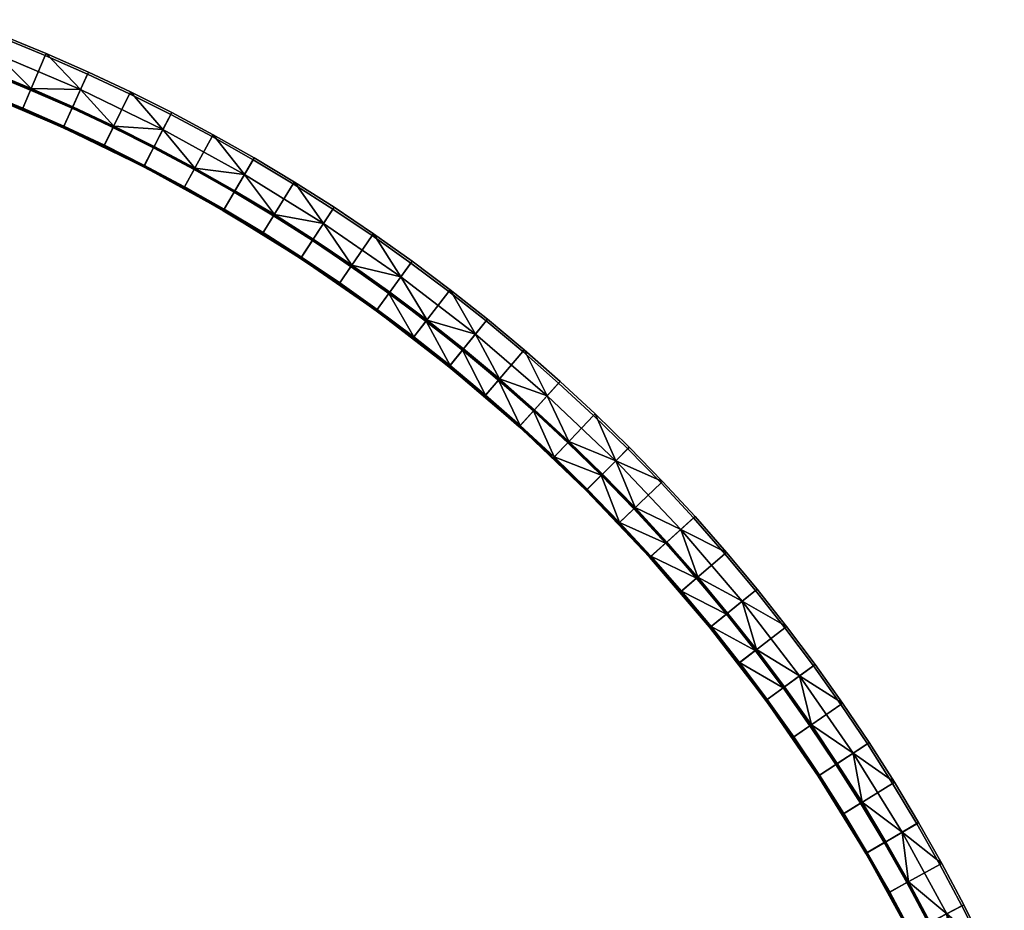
# Model space of a CAD drawing. Header units: millimetres. Extents: x -5762 to -1358, y 814 to 2464.
# Tile 12 of 27: x -4517 to -4171, y 2111 to 2424. Entities that reach past the tile are written whole.
import ezdxf

# ---------------------------------------------------------------- set-up
doc = ezdxf.new("R2010")
doc.units = ezdxf.units.MM
doc.header["$MEASUREMENT"] = 0
doc.layers.add('Predefinito', color=7, linetype='Continuous', true_color=0x000000)

msp = doc.modelspace()

# ---------------------------------------------------------------- meshes
at = {"layer": 'Predefinito'}
mesh = msp.add_polyface(dxfattribs=at)
corners = [(-4507.87, 2411.5), (-4522.91, 2417.68), (-4530.55, 2398.39), (-4515.99, 2392.41), (-4537.79, 2423.36), (-4544.95, 2403.89), (-4492.99, 2404.95), (-4501.59, 2386.07), (-4530.55, 2398.39), (-4515.99, 2392.41, -55.4), (-4515.99, 2392.41), (-4501.59, 2386.07, -55.4), (-4501.59, 2386.07), (-4487.34, 2379.38, -55.4), (-4530.55, 2398.39, -55.4), (-4492.68, 2405.64, -0.97), (-4507.58, 2412.2, -0.97), (-4507.87, 2411.5), (-4492.99, 2404.95), (-4522.63, 2418.38, -0.97), (-4537.53, 2424.07, -0.97), (-4537.79, 2423.36), (-4522.91, 2417.68), (-4515.75, 2392.97, -56), (-4530.33, 2398.95, -56), (-4527.78, 2405.39, -56), (-4513.04, 2399.34, -56), (-4501.34, 2386.62, -56), (-4498.47, 2392.93, -56), (-4527.56, 2405.93, -55.54), (-4525.12, 2412.1, -28.49), (-4512.82, 2399.88, -55.54), (-4495.48, 2399.5, -28.49), (-4498.23, 2393.46, -55.54), (-4542.15, 2411.5, -55.54), (-4522.63, 2418.38, -0.97), (-4507.58, 2412.2, -0.97), (-4492.68, 2405.64, -0.97), (-4537.53, 2424.07, -0.97), (-4501.62, 2386.28, -55.82), (-4530.93, 2398.73, -55.82), (-4530.86, 2398.92, -55.96), (-4501.53, 2386.47, -55.96), (-4501.67, 2386.16, -55.62), (-4530.98, 2398.61, -55.62), (-4530.93, 2398.73, -55.82), (-4501.62, 2386.28, -55.82), (-4530.86, 2398.92, -55.96), (-4530.33, 2398.95, -56), (-4515.75, 2392.97, -56), (-4501.53, 2386.47, -55.96), (-4501.34, 2386.62, -56), (-4487.08, 2379.92, -56), (-4515.75, 2392.97, -56), (-4501.34, 2386.62, -56), (-4530.98, 2398.61, -55.62), (-4501.67, 2386.16, -55.62), (-4515.99, 2392.41, -55.4), (-4530.55, 2398.39, -55.4), (-4501.67, 2386.16, -55.62), (-4501.59, 2386.07, -55.4), (-4515.99, 2392.41, -55.4), (-4487.34, 2379.38, -55.4), (-4498.42, 2393.31, -55.87), (-4528.09, 2405.92, -55.87), (-4528.04, 2406.04, -55.72), (-4498.36, 2393.44, -55.72), (-4498.49, 2393.15, -55.97), (-4528.16, 2405.75, -55.97), (-4528.04, 2406.04, -55.72), (-4542.15, 2411.5, -55.54), (-4527.56, 2405.93, -55.54), (-4527.56, 2405.93, -55.54), (-4512.82, 2399.88, -55.54), (-4498.36, 2393.44, -55.72), (-4512.82, 2399.88, -55.54), (-4498.23, 2393.46, -55.54), (-4512.82, 2399.88, -55.54), (-4513.04, 2399.34, -56), (-4527.78, 2405.39, -56), (-4498.47, 2392.93, -56), (-4484.05, 2386.15, -56)]
mesh.append_faces([[corners[k] for k in face] for face in [(0, 1, 2, 3), (1, 4, 5, 2), (6, 0, 3, 7), (8, 9, 10, 10), (10, 11, 12, 12), (11, 10, 9, 9), (12, 11, 13, 13), (8, 14, 9, 9), (15, 16, 17, 18), (19, 20, 21, 22), (16, 19, 22, 17), (23, 24, 25, 26), (27, 23, 26, 28), (29, 30, 31, 31), (31, 32, 33, 33), (31, 30, 32, 32), (34, 30, 29, 29), (32, 30, 35, 36), (36, 37, 32, 32), (38, 35, 30, 30), (39, 40, 41, 42), (43, 44, 45, 46), (47, 48, 49, 49), (50, 51, 52, 52), (50, 53, 54, 54), (50, 47, 49, 49), (55, 56, 57, 58), (59, 60, 61, 61), (62, 60, 59, 59), (63, 64, 65, 66), (67, 68, 64, 63), (69, 70, 71, 71), (69, 72, 73, 73), (74, 75, 76, 76), (66, 65, 77, 77), (68, 67, 78, 79), (67, 80, 78, 78), (81, 80, 67, 67)]])
mesh = msp.add_polyface(dxfattribs=at)
corners = [(-4449.18, 2382.98), (-4463.75, 2390.75), (-4473.27, 2372.32), (-4459.17, 2364.8), (-4478.28, 2398.04), (-4492.99, 2404.95), (-4501.59, 2386.07), (-4487.34, 2379.38), (-4459.17, 2364.8), (-4473.27, 2372.32), (-4473.27, 2372.32, -55.4), (-4459.17, 2364.8, -55.4), (-4501.59, 2386.07), (-4487.34, 2379.38, -55.4), (-4487.34, 2379.38), (-4448.81, 2383.64, -0.97), (-4463.4, 2391.42, -0.97), (-4463.75, 2390.75), (-4449.18, 2382.98), (-4477.95, 2398.72, -0.97), (-4492.68, 2405.64, -0.97), (-4492.99, 2404.95), (-4478.28, 2398.04), (-4458.88, 2365.33, -56), (-4473, 2372.86, -56), (-4469.82, 2379.01, -56), (-4455.54, 2371.4, -56), (-4487.08, 2379.92, -56), (-4501.34, 2386.62, -56), (-4498.47, 2392.93, -56), (-4484.05, 2386.15, -56), (-4466.5, 2385.43, -28.49), (-4469.55, 2379.53, -55.54), (-4483.8, 2386.67, -55.54), (-4455.26, 2371.91, -55.54), (-4437.83, 2369.66, -28.49), (-4495.48, 2399.5, -28.49), (-4498.23, 2393.46, -55.54), (-4492.68, 2405.64, -0.97), (-4477.95, 2398.72, -0.97), (-4463.4, 2391.42, -0.97), (-4472.97, 2372.36, -55.82), (-4501.62, 2386.28, -55.82), (-4501.53, 2386.47, -55.96), (-4472.87, 2372.54, -55.96), (-4473.03, 2372.24, -55.62), (-4501.67, 2386.16, -55.62), (-4501.62, 2386.28, -55.82), (-4472.97, 2372.36, -55.82), (-4445.06, 2357.01, -55.82), (-4444.96, 2357.19, -55.96), (-4445.13, 2356.89, -55.62), (-4445.06, 2357.01, -55.82), (-4472.87, 2372.54, -55.96), (-4487.08, 2379.92, -56), (-4473, 2372.86, -56), (-4473, 2372.86, -56), (-4458.88, 2365.33, -56), (-4501.53, 2386.47, -55.96), (-4444.96, 2357.19, -55.96), (-4501.67, 2386.16, -55.62), (-4473.03, 2372.24, -55.62), (-4473.27, 2372.32, -55.4), (-4487.34, 2379.38, -55.4), (-4473.03, 2372.24, -55.62), (-4445.13, 2356.89, -55.62), (-4445.26, 2356.92, -55.4), (-4459.17, 2364.8, -55.4), (-4473.03, 2372.24, -55.62), (-4459.17, 2364.8, -55.4), (-4473.27, 2372.32, -55.4), (-4469.42, 2379.22, -55.87), (-4498.42, 2393.31, -55.87), (-4498.36, 2393.44, -55.72), (-4469.35, 2379.34, -55.72), (-4469.5, 2379.06, -55.97), (-4498.49, 2393.15, -55.97), (-4498.36, 2393.44, -55.72), (-4498.23, 2393.46, -55.54), (-4483.8, 2386.67, -55.54), (-4469.35, 2379.34, -55.72), (-4483.8, 2386.67, -55.54), (-4469.55, 2379.53, -55.54), (-4469.55, 2379.53, -55.54), (-4455.26, 2371.91, -55.54), (-4483.8, 2386.67, -55.54), (-4469.82, 2379.01, -56), (-4484.05, 2386.15, -56), (-4455.54, 2371.4, -56)]
mesh.append_faces([[corners[k] for k in face] for face in [(0, 1, 2, 3), (4, 5, 6, 7), (1, 4, 7, 2), (8, 9, 10, 11), (12, 13, 14, 14), (14, 10, 9, 9), (14, 13, 10, 10), (15, 16, 17, 18), (19, 20, 21, 22), (16, 19, 22, 17), (23, 24, 25, 26), (27, 28, 29, 30), (24, 27, 30, 25), (31, 32, 33, 33), (34, 32, 31, 31), (35, 34, 31, 31), (31, 33, 36, 36), (33, 37, 36, 36), (31, 36, 38, 39), (39, 40, 31, 31), (41, 42, 43, 44), (45, 46, 47, 48), (49, 41, 44, 50), (51, 45, 48, 52), (53, 54, 55, 55), (53, 56, 57, 57), (53, 58, 54, 54), (53, 57, 59, 59), (60, 61, 62, 63), (64, 65, 66, 67), (68, 69, 70, 70), (71, 72, 73, 74), (75, 76, 72, 71), (77, 78, 79, 79), (80, 81, 82, 82), (80, 83, 84, 84), (74, 73, 85, 85), (76, 75, 86, 87), (75, 88, 86, 86)]])
mesh = msp.add_polyface(dxfattribs=at)
corners = [(-4420.65, 2366.34), (-4434.81, 2374.84), (-4445.26, 2356.92), (-4431.55, 2348.69), (-4449.18, 2382.98), (-4459.17, 2364.8), (-4445.26, 2356.92), (-4431.55, 2348.69, -55.4), (-4431.55, 2348.69), (-4459.17, 2364.8), (-4445.26, 2356.92, -55.4), (-4418.06, 2340.12, -55.4), (-4418.06, 2340.12), (-4459.17, 2364.8, -55.4), (-4420.25, 2366.98, -0.97), (-4434.43, 2375.49, -0.97), (-4434.81, 2374.84), (-4420.65, 2366.34), (-4448.81, 2383.64, -0.97), (-4449.18, 2382.98), (-4431.24, 2349.2, -56), (-4444.96, 2357.44, -56), (-4441.47, 2363.43, -56), (-4427.6, 2355.1, -56), (-4458.88, 2365.33, -56), (-4455.54, 2371.4, -56), (-4417.74, 2340.62, -56), (-4413.94, 2346.42, -56), (-4437.83, 2369.66, -28.49), (-4441.17, 2363.93, -55.54), (-4455.26, 2371.91, -55.54), (-4427.29, 2355.59, -55.54), (-4409.99, 2352.46, -28.49), (-4434.43, 2375.49, -0.97), (-4420.25, 2366.98, -0.97), (-4466.5, 2385.43, -28.49), (-4463.4, 2391.42, -0.97), (-4448.81, 2383.64, -0.97), (-4417.97, 2340.26, -55.82), (-4445.06, 2357.01, -55.82), (-4444.96, 2357.19, -55.96), (-4417.86, 2340.43, -55.96), (-4418.04, 2340.15, -55.62), (-4445.13, 2356.89, -55.62), (-4445.06, 2357.01, -55.82), (-4417.97, 2340.26, -55.82), (-4444.96, 2357.19, -55.96), (-4458.88, 2365.33, -56), (-4444.96, 2357.44, -56), (-4444.96, 2357.44, -56), (-4431.24, 2349.2, -56), (-4417.86, 2340.43, -55.96), (-4431.24, 2349.2, -56), (-4417.74, 2340.62, -56), (-4445.13, 2356.89, -55.62), (-4418.04, 2340.15, -55.62), (-4418.06, 2340.12, -55.4), (-4431.55, 2348.69, -55.4), (-4445.13, 2356.89, -55.62), (-4431.55, 2348.69, -55.4), (-4445.26, 2356.92, -55.4), (-4441.17, 2363.68, -55.87), (-4469.42, 2379.22, -55.87), (-4469.35, 2379.34, -55.72), (-4441.1, 2363.8, -55.72), (-4441.26, 2363.53, -55.97), (-4469.5, 2379.06, -55.97), (-4413.74, 2346.73, -55.87), (-4413.67, 2346.84, -55.72), (-4413.84, 2346.58, -55.97), (-4441.1, 2363.8, -55.72), (-4455.26, 2371.91, -55.54), (-4441.17, 2363.93, -55.54), (-4441.17, 2363.93, -55.54), (-4427.29, 2355.59, -55.54), (-4427.29, 2355.59, -55.54), (-4455.26, 2371.91, -55.54), (-4441.47, 2363.43, -56), (-4455.54, 2371.4, -56), (-4413.94, 2346.42, -56), (-4427.6, 2355.1, -56)]
mesh.append_faces([[corners[k] for k in face] for face in [(0, 1, 2, 3), (1, 4, 5, 2), (6, 7, 8, 8), (9, 10, 6, 6), (8, 11, 12, 12), (8, 7, 11, 11), (9, 13, 10, 10), (7, 6, 10, 10), (14, 15, 16, 17), (15, 18, 19, 16), (20, 21, 22, 23), (21, 24, 25, 22), (26, 20, 23, 27), (28, 29, 30, 30), (28, 31, 29, 29), (32, 28, 33, 34), (28, 32, 31, 31), (28, 35, 36, 37), (33, 28, 37, 37), (38, 39, 40, 41), (42, 43, 44, 45), (46, 47, 48, 48), (46, 49, 50, 50), (51, 52, 53, 53), (51, 46, 50, 50), (54, 55, 56, 57), (58, 59, 60, 60), (61, 62, 63, 64), (65, 66, 62, 61), (67, 61, 64, 68), (69, 65, 61, 67), (70, 71, 72, 72), (70, 73, 74, 74), (68, 64, 75, 75), (63, 76, 64, 64), (66, 65, 77, 78), (65, 69, 79, 80), (65, 80, 77, 77)]])
mesh = msp.add_polyface(dxfattribs=at)
corners = [(-4392.86, 2348.17), (-4406.71, 2357.48), (-4418.06, 2340.12), (-4404.66, 2331.1), (-4379.26, 2338.5), (-4391.48, 2321.75), (-4420.65, 2366.34), (-4431.55, 2348.69), (-4418.06, 2340.12), (-4404.66, 2331.1, -55.4), (-4404.66, 2331.1), (-4391.48, 2321.75, -55.4), (-4391.48, 2321.75), (-4418.06, 2340.12, -55.4), (-4378.56, 2312.05, -55.4), (-4378.81, 2339.11, -0.97), (-4392.43, 2348.79, -0.97), (-4392.86, 2348.17), (-4379.26, 2338.5), (-4406.3, 2358.11, -0.97), (-4420.25, 2366.98, -0.97), (-4420.65, 2366.34), (-4406.71, 2357.48), (-4391.13, 2322.23, -56), (-4387.05, 2327.83, -56), (-4378.19, 2312.53, -56), (-4404.32, 2331.59, -56), (-4417.74, 2340.62, -56), (-4413.94, 2346.42, -56), (-4400.38, 2337.3, -56), (-4409.99, 2352.46, -28.49), (-4400.04, 2337.77, -55.54), (-4413.63, 2346.91, -55.54), (-4386.7, 2328.3, -55.54), (-4382.79, 2333.66, -28.49), (-4427.29, 2355.59, -55.54), (-4406.3, 2358.11, -0.97), (-4392.43, 2348.79, -0.97), (-4420.25, 2366.98, -0.97), (-4378.81, 2339.11, -0.97), (-4391.31, 2321.84, -55.82), (-4417.97, 2340.26, -55.82), (-4417.86, 2340.43, -55.96), (-4391.19, 2322, -55.96), (-4391.39, 2321.73, -55.62), (-4418.04, 2340.15, -55.62), (-4417.97, 2340.26, -55.82), (-4391.31, 2321.84, -55.82), (-4417.86, 2340.43, -55.96), (-4417.74, 2340.62, -56), (-4404.32, 2331.59, -56), (-4391.19, 2322, -55.96), (-4391.13, 2322.23, -56), (-4378.19, 2312.53, -56), (-4404.32, 2331.59, -56), (-4391.13, 2322.23, -56), (-4418.04, 2340.15, -55.62), (-4391.39, 2321.73, -55.62), (-4391.48, 2321.75, -55.4), (-4404.66, 2331.1, -55.4), (-4391.39, 2321.73, -55.62), (-4378.56, 2312.05, -55.4), (-4391.48, 2321.75, -55.4), (-4404.66, 2331.1, -55.4), (-4418.06, 2340.12, -55.4), (-4418.04, 2340.15, -55.62), (-4386.76, 2328.07, -55.87), (-4413.74, 2346.73, -55.87), (-4413.67, 2346.84, -55.72), (-4386.68, 2328.18, -55.72), (-4386.86, 2327.93, -55.97), (-4413.84, 2346.58, -55.97), (-4413.67, 2346.84, -55.72), (-4413.63, 2346.91, -55.54), (-4400.04, 2337.77, -55.54), (-4386.68, 2328.18, -55.72), (-4400.04, 2337.77, -55.54), (-4386.7, 2328.3, -55.54), (-4427.29, 2355.59, -55.54), (-4413.63, 2346.91, -55.54), (-4400.04, 2337.77, -55.54), (-4387.05, 2327.83, -56), (-4400.38, 2337.3, -56), (-4386.86, 2327.93, -55.97), (-4373.96, 2318.02, -56), (-4387.05, 2327.83, -56), (-4400.38, 2337.3, -56), (-4413.94, 2346.42, -56)]
mesh.append_faces([[corners[k] for k in face] for face in [(0, 1, 2, 3), (4, 0, 3, 5), (1, 6, 7, 2), (8, 9, 10, 10), (10, 11, 12, 12), (9, 11, 10, 10), (8, 13, 9, 9), (12, 11, 14, 14), (15, 16, 17, 18), (19, 20, 21, 22), (16, 19, 22, 17), (23, 24, 25, 25), (26, 27, 28, 29), (23, 26, 29, 24), (30, 31, 32, 32), (33, 31, 34, 34), (30, 32, 35, 35), (30, 34, 31, 31), (34, 30, 36, 37), (36, 30, 38, 38), (37, 39, 34, 34), (40, 41, 42, 43), (44, 45, 46, 47), (48, 49, 50, 50), (51, 52, 53, 53), (51, 54, 55, 55), (51, 48, 50, 50), (56, 57, 58, 59), (60, 61, 62, 62), (63, 64, 65, 65), (66, 67, 68, 69), (70, 71, 67, 66), (72, 73, 74, 74), (75, 76, 77, 77), (72, 78, 79, 79), (69, 68, 80, 80), (71, 70, 81, 82), (83, 84, 85, 85), (86, 87, 71, 71)]])
mesh = msp.add_polyface(dxfattribs=at)
corners = [(-4339.92, 2307.39), (-4352.81, 2318.14), (-4365.89, 2302.03), (-4353.41, 2291.63), (-4365.9, 2328.49), (-4379.26, 2338.5), (-4391.48, 2321.75), (-4378.56, 2312.05), (-4365.89, 2302.03), (-4353.41, 2291.63, -55.4), (-4353.41, 2291.63), (-4391.48, 2321.75), (-4378.56, 2312.05, -55.4), (-4378.56, 2312.05), (-4365.89, 2302.03, -55.4), (-4352.33, 2318.72, -0.97), (-4365.44, 2329.09, -0.97), (-4365.9, 2328.49), (-4352.81, 2318.14), (-4378.81, 2339.11, -0.97), (-4379.26, 2338.5), (-4365.51, 2302.5, -56), (-4361.14, 2307.88, -56), (-4353.02, 2292.09, -56), (-4378.19, 2312.53, -56), (-4373.96, 2318.02, -56), (-4348.51, 2297.35, -56), (-4387.05, 2327.83, -56), (-4382.79, 2333.66, -28.49), (-4373.61, 2318.48, -55.54), (-4386.7, 2328.3, -55.54), (-4356.59, 2313.48, -28.49), (-4360.77, 2308.33, -55.54), (-4378.81, 2339.11, -0.97), (-4365.44, 2329.09, -0.97), (-4348.13, 2297.8, -55.54), (-4352.33, 2318.72, -0.97), (-4365.64, 2302.06, -55.82), (-4391.31, 2321.84, -55.82), (-4391.19, 2322, -55.96), (-4365.51, 2302.22, -55.96), (-4365.72, 2301.95, -55.62), (-4391.39, 2321.73, -55.62), (-4391.31, 2321.84, -55.82), (-4365.64, 2302.06, -55.82), (-4341.02, 2280.98, -55.82), (-4340.89, 2281.14, -55.96), (-4341.11, 2280.89, -55.62), (-4341.02, 2280.98, -55.82), (-4365.51, 2302.22, -55.96), (-4365.51, 2302.5, -56), (-4353.02, 2292.09, -56), (-4340.89, 2281.14, -55.96), (-4391.19, 2322, -55.96), (-4378.19, 2312.53, -56), (-4365.51, 2302.5, -56), (-4365.72, 2301.95, -55.62), (-4341.11, 2280.89, -55.62), (-4341.2, 2280.91, -55.4), (-4353.41, 2291.63, -55.4), (-4391.39, 2321.73, -55.62), (-4365.72, 2301.95, -55.62), (-4365.89, 2302.03, -55.4), (-4378.56, 2312.05, -55.4), (-4365.72, 2301.95, -55.62), (-4353.41, 2291.63, -55.4), (-4365.89, 2302.03, -55.4), (-4360.77, 2308.05, -55.87), (-4386.76, 2328.07, -55.87), (-4386.68, 2328.18, -55.72), (-4360.68, 2308.16, -55.72), (-4360.88, 2307.91, -55.97), (-4386.86, 2327.93, -55.97), (-4386.68, 2328.18, -55.72), (-4386.7, 2328.3, -55.54), (-4373.61, 2318.48, -55.54), (-4360.68, 2308.16, -55.72), (-4360.77, 2308.33, -55.54), (-4348.13, 2297.8, -55.54), (-4373.61, 2318.48, -55.54), (-4360.77, 2308.33, -55.54), (-4361.14, 2307.88, -56), (-4373.96, 2318.02, -56), (-4360.88, 2307.91, -55.97), (-4348.51, 2297.35, -56), (-4361.14, 2307.88, -56)]
mesh.append_faces([[corners[k] for k in face] for face in [(0, 1, 2, 3), (4, 5, 6, 7), (1, 4, 7, 2), (8, 9, 10, 10), (11, 12, 13, 13), (13, 14, 8, 8), (8, 14, 9, 9), (13, 12, 14, 14), (15, 16, 17, 18), (16, 19, 20, 17), (21, 22, 23, 23), (24, 25, 21, 21), (22, 26, 23, 23), (27, 25, 24, 24), (22, 21, 25, 25), (28, 29, 30, 30), (31, 32, 29, 29), (31, 28, 33, 34), (32, 31, 35, 35), (31, 29, 28, 28), (34, 36, 31, 31), (37, 38, 39, 40), (41, 42, 43, 44), (45, 37, 40, 46), (47, 41, 44, 48), (49, 50, 51, 51), (52, 49, 51, 51), (49, 53, 54, 55), (56, 57, 58, 59), (60, 61, 62, 63), (64, 65, 66, 66), (67, 68, 69, 70), (71, 72, 68, 67), (73, 74, 75, 75), (76, 77, 78, 78), (70, 69, 79, 80), (72, 71, 81, 82), (83, 84, 85, 85)]])
mesh = msp.add_polyface(dxfattribs=at)
corners = [(-4315, 2284.92), (-4327.32, 2296.32), (-4341.2, 2280.91), (-4329.28, 2269.88), (-4339.92, 2307.39), (-4353.41, 2291.63), (-4317.65, 2258.55), (-4302.98, 2273.21), (-4329.28, 2269.88), (-4341.2, 2280.91), (-4341.2, 2280.91, -55.4), (-4329.28, 2269.88, -55.4), (-4353.41, 2291.63), (-4353.41, 2291.63, -55.4), (-4314.48, 2285.47, -0.97), (-4326.81, 2296.88, -0.97), (-4327.32, 2296.32), (-4315, 2284.92), (-4339.43, 2307.97, -0.97), (-4352.33, 2318.72, -0.97), (-4352.81, 2318.14), (-4339.92, 2307.39), (-4302.98, 2273.21), (-4302.45, 2273.75, -0.97), (-4340.8, 2281.36, -56), (-4336.16, 2286.51, -56), (-4328.87, 2270.32, -56), (-4348.51, 2297.35, -56), (-4353.02, 2292.09, -56), (-4324.1, 2275.34, -56), (-4312.33, 2263.87, -56), (-4302.45, 2273.75, -0.97), (-4307.22, 2268.98, -28.49), (-4314.48, 2285.47, -0.97), (-4331.33, 2291.87, -28.49), (-4335.77, 2286.94, -55.54), (-4348.13, 2297.8, -55.54), (-4323.7, 2275.76, -55.54), (-4326.81, 2296.88, -0.97), (-4356.59, 2313.48, -28.49), (-4352.33, 2318.72, -0.97), (-4339.43, 2307.97, -0.97), (-4317.52, 2258.67, -55.82), (-4341.02, 2280.98, -55.82), (-4340.89, 2281.14, -55.96), (-4317.38, 2258.81, -55.96), (-4317.62, 2258.58, -55.62), (-4341.11, 2280.89, -55.62), (-4341.02, 2280.98, -55.82), (-4317.52, 2258.67, -55.82), (-4340.89, 2281.14, -55.96), (-4353.02, 2292.09, -56), (-4340.8, 2281.36, -56), (-4340.8, 2281.36, -56), (-4328.87, 2270.32, -56), (-4341.11, 2280.89, -55.62), (-4329.28, 2269.88, -55.4), (-4341.2, 2280.91, -55.4), (-4335.85, 2286.72, -55.87), (-4360.77, 2308.05, -55.87), (-4360.68, 2308.16, -55.72), (-4335.76, 2286.82, -55.72), (-4335.97, 2286.59, -55.97), (-4360.88, 2307.91, -55.97), (-4312.06, 2264.13, -55.87), (-4311.97, 2264.23, -55.72), (-4312.19, 2264.01, -55.97), (-4335.76, 2286.82, -55.72), (-4348.13, 2297.8, -55.54), (-4335.77, 2286.94, -55.54), (-4348.13, 2297.8, -55.54), (-4323.7, 2275.76, -55.54), (-4311.91, 2264.28, -55.54), (-4335.77, 2286.94, -55.54), (-4323.7, 2275.76, -55.54), (-4336.16, 2286.51, -56), (-4348.51, 2297.35, -56), (-4312.33, 2263.87, -56), (-4324.1, 2275.34, -56), (-4336.16, 2286.51, -56)]
mesh.append_faces([[corners[k] for k in face] for face in [(0, 1, 2, 3), (1, 4, 5, 2), (3, 6, 7, 0), (8, 9, 10, 11), (12, 10, 9, 9), (10, 12, 13, 13), (14, 15, 16, 17), (18, 19, 20, 21), (15, 18, 21, 16), (17, 22, 23, 14), (24, 25, 26, 26), (27, 24, 28, 28), (29, 30, 26, 26), (25, 29, 26, 26), (24, 27, 25, 25), (31, 32, 33, 33), (34, 35, 36, 36), (32, 37, 34, 34), (35, 34, 37, 37), (32, 34, 38, 33), (34, 36, 39, 39), (34, 39, 40, 41), (38, 34, 41, 41), (42, 43, 44, 45), (46, 47, 48, 49), (50, 51, 52, 52), (50, 53, 54, 54), (55, 56, 57, 57), (58, 59, 60, 61), (62, 63, 59, 58), (64, 58, 61, 65), (66, 62, 58, 64), (67, 68, 69, 69), (61, 60, 70, 70), (65, 61, 71, 72), (67, 73, 74, 74), (63, 62, 75, 76), (62, 66, 77, 78), (62, 78, 79, 79)]])
mesh = msp.add_polyface(dxfattribs=at)
corners = [(-4279.88, 2248.88), (-4291.27, 2261.2), (-4306.31, 2246.91), (-4295.28, 2234.99), (-4317.65, 2258.55), (-4302.98, 2273.21), (-4295.28, 2234.99), (-4306.31, 2246.91), (-4306.31, 2246.91, -55.4), (-4295.28, 2234.99, -55.4), (-4317.65, 2258.55), (-4317.65, 2258.55, -55.4), (-4284.56, 2222.79), (-4284.56, 2222.79, -55.4), (-4329.28, 2269.88, -55.4), (-4329.28, 2269.88), (-4302.98, 2273.21), (-4291.27, 2261.2), (-4290.72, 2261.72, -0.97), (-4302.45, 2273.75, -0.97), (-4312.33, 2263.87, -56), (-4300.85, 2252.1, -56), (-4305.88, 2247.33, -56), (-4289.69, 2240.03, -56), (-4294.84, 2235.39, -56), (-4305.88, 2247.33, -56), (-4278.84, 2227.68, -56), (-4284.11, 2223.18, -56), (-4294.84, 2235.39, -56), (-4317.22, 2258.97, -56), (-4328.87, 2270.32, -56), (-4300.43, 2252.5, -55.54), (-4284.33, 2244.87, -28.49), (-4289.26, 2240.42, -55.54), (-4307.22, 2268.98, -28.49), (-4290.72, 2261.72, -0.97), (-4279.31, 2249.39, -0.97), (-4302.45, 2273.75, -0.97), (-4311.91, 2264.28, -55.54), (-4323.7, 2275.76, -55.54), (-4295.21, 2235.17, -55.82), (-4317.52, 2258.67, -55.82), (-4317.38, 2258.81, -55.96), (-4295.06, 2235.31, -55.96), (-4295.31, 2235.08, -55.62), (-4317.62, 2258.58, -55.62), (-4317.52, 2258.67, -55.82), (-4295.21, 2235.17, -55.82), (-4317.38, 2258.81, -55.96), (-4340.89, 2281.14, -55.96), (-4328.87, 2270.32, -56), (-4317.22, 2258.97, -56), (-4341.11, 2280.89, -55.62), (-4317.62, 2258.58, -55.62), (-4317.65, 2258.55, -55.4), (-4329.28, 2269.88, -55.4), (-4295.06, 2235.31, -55.96), (-4317.22, 2258.97, -56), (-4305.88, 2247.33, -56), (-4294.84, 2235.39, -56), (-4284.11, 2223.18, -56), (-4306.31, 2246.91, -55.4), (-4317.65, 2258.55, -55.4), (-4317.62, 2258.58, -55.62), (-4306.31, 2246.91, -55.4), (-4317.62, 2258.58, -55.62), (-4295.31, 2235.08, -55.62), (-4295.31, 2235.08, -55.62), (-4274.24, 2210.47, -55.62), (-4284.56, 2222.79, -55.4), (-4295.28, 2234.99, -55.4), (-4295.31, 2235.08, -55.62), (-4295.28, 2234.99, -55.4), (-4306.31, 2246.91, -55.4), (-4289.47, 2240.34, -55.87), (-4312.06, 2264.13, -55.87), (-4311.97, 2264.23, -55.72), (-4289.37, 2240.44, -55.72), (-4289.61, 2240.22, -55.97), (-4312.19, 2264.01, -55.97), (-4311.91, 2264.28, -55.54), (-4300.43, 2252.5, -55.54), (-4289.37, 2240.44, -55.72), (-4300.43, 2252.5, -55.54), (-4289.26, 2240.42, -55.54), (-4300.85, 2252.1, -56), (-4312.33, 2263.87, -56), (-4300.85, 2252.1, -56), (-4312.19, 2264.01, -55.97), (-4289.61, 2240.22, -55.97), (-4289.61, 2240.22, -55.97), (-4289.69, 2240.03, -56), (-4300.85, 2252.1, -56)]
mesh.append_faces([[corners[k] for k in face] for face in [(0, 1, 2, 3), (4, 2, 1, 5), (6, 7, 8, 9), (7, 10, 11, 8), (12, 6, 9, 13), (14, 11, 10, 15), (16, 17, 18, 19), (20, 21, 22, 22), (23, 24, 25, 25), (26, 27, 28, 28), (23, 26, 24, 24), (23, 22, 21, 21), (20, 22, 29, 29), (29, 30, 20, 20), (31, 32, 33, 33), (31, 34, 32, 32), (32, 34, 35, 36), (34, 37, 35, 35), (34, 31, 38, 38), (39, 34, 38, 38), (40, 41, 42, 43), (44, 45, 46, 47), (48, 49, 50, 51), (52, 53, 54, 55), (56, 48, 57, 58), (56, 58, 59, 59), (56, 59, 60, 60), (61, 62, 63, 63), (64, 65, 66, 66), (67, 68, 69, 70), (71, 72, 73, 73), (74, 75, 76, 77), (78, 79, 75, 74), (77, 76, 80, 81), (82, 83, 84, 84), (85, 86, 79, 79), (87, 88, 89, 89), (90, 91, 92, 92)]])
mesh = msp.add_polyface(dxfattribs=at)
corners = [(-4247.71, 2210.29), (-4258.06, 2223.38), (-4274.16, 2210.31), (-4264.14, 2197.64), (-4268.8, 2236.27), (-4279.88, 2248.88), (-4295.28, 2234.99), (-4284.56, 2222.79), (-4274.16, 2210.31), (-4284.56, 2222.79), (-4284.56, 2222.79, -55.4), (-4274.16, 2210.31, -55.4), (-4264.14, 2197.64), (-4264.14, 2197.64, -55.4), (-4237.08, 2197.39, -0.97), (-4247.11, 2210.75, -0.97), (-4247.71, 2210.29), (-4237.69, 2196.94), (-4257.47, 2223.86, -0.97), (-4258.06, 2223.38), (-4268.23, 2236.77, -0.97), (-4279.31, 2249.39, -0.97), (-4279.88, 2248.88), (-4268.8, 2236.27), (-4290.72, 2261.72, -0.97), (-4291.27, 2261.2), (-4268.32, 2215.06, -56), (-4273.7, 2210.69, -56), (-4284.11, 2223.18, -56), (-4258.18, 2202.23, -56), (-4263.67, 2198, -56), (-4273.7, 2210.69, -56), (-4278.84, 2227.68, -56), (-4284.11, 2223.18, -56), (-4289.26, 2240.42, -55.54), (-4284.33, 2244.87, -28.49), (-4278.4, 2228.06, -55.54), (-4262.71, 2219.61, -28.49), (-4267.87, 2215.42, -55.54), (-4257.71, 2202.59, -55.54), (-4242.54, 2193.41, -28.49), (-4247.11, 2210.75, -0.97), (-4237.08, 2197.39, -0.97), (-4268.23, 2236.77, -0.97), (-4257.47, 2223.86, -0.97), (-4279.31, 2249.39, -0.97), (-4274.14, 2210.55, -55.82), (-4295.21, 2235.17, -55.82), (-4295.06, 2235.31, -55.96), (-4273.98, 2210.68, -55.96), (-4274.24, 2210.47, -55.62), (-4295.31, 2235.08, -55.62), (-4295.21, 2235.17, -55.82), (-4274.14, 2210.55, -55.82), (-4273.98, 2210.68, -55.96), (-4284.11, 2223.18, -56), (-4273.7, 2210.69, -56), (-4263.67, 2198, -56), (-4295.06, 2235.31, -55.96), (-4284.56, 2222.79, -55.4), (-4274.24, 2210.47, -55.62), (-4274.16, 2210.31, -55.4), (-4268.14, 2215.42, -55.87), (-4289.47, 2240.34, -55.87), (-4289.37, 2240.44, -55.72), (-4268.03, 2215.51, -55.72), (-4268.28, 2215.31, -55.97), (-4289.61, 2240.22, -55.97), (-4268.03, 2215.51, -55.72), (-4278.4, 2228.06, -55.54), (-4267.87, 2215.42, -55.54), (-4267.87, 2215.42, -55.54), (-4257.71, 2202.59, -55.54), (-4289.37, 2240.44, -55.72), (-4289.26, 2240.42, -55.54), (-4278.4, 2228.06, -55.54), (-4278.4, 2228.06, -55.54), (-4248.01, 2189.52, -55.72), (-4257.71, 2202.59, -55.54), (-4278.84, 2227.68, -56), (-4289.69, 2240.03, -56), (-4278.84, 2227.68, -56), (-4268.28, 2215.31, -55.97), (-4268.32, 2215.06, -56), (-4248.27, 2189.33, -55.97), (-4258.18, 2202.23, -56), (-4268.32, 2215.06, -56)]
mesh.append_faces([[corners[k] for k in face] for face in [(0, 1, 2, 3), (4, 5, 6, 7), (1, 4, 7, 2), (8, 9, 10, 11), (12, 8, 11, 13), (14, 15, 16, 17), (15, 18, 19, 16), (20, 21, 22, 23), (21, 24, 25, 22), (18, 20, 23, 19), (26, 27, 28, 28), (29, 30, 31, 31), (32, 26, 33, 33), (29, 27, 26, 26), (34, 35, 36, 36), (36, 37, 38, 38), (38, 37, 39, 39), (40, 37, 41, 42), (36, 35, 37, 37), (37, 35, 43, 44), (37, 40, 39, 39), (37, 44, 41, 41), (45, 43, 35, 35), (46, 47, 48, 49), (50, 51, 52, 53), (54, 55, 56, 56), (54, 56, 57, 57), (54, 58, 55, 55), (59, 60, 61, 61), (62, 63, 64, 65), (66, 67, 63, 62), (68, 69, 70, 70), (68, 71, 72, 72), (73, 74, 75, 75), (65, 64, 76, 76), (77, 65, 78, 78), (67, 66, 79, 80), (81, 82, 83, 83), (66, 84, 85, 86)]])
mesh = msp.add_polyface(dxfattribs=at)
corners = [(-4228.03, 2183.33), (-4237.69, 2196.94), (-4254.45, 2184.71), (-4245.09, 2171.54), (-4218.72, 2169.48), (-4236.08, 2158.13), (-4247.71, 2210.29), (-4264.14, 2197.64), (-4245.09, 2171.54, -55.4), (-4236.08, 2158.13), (-4245.09, 2171.54), (-4254.45, 2184.71), (-4264.14, 2197.64), (-4264.14, 2197.64, -55.4), (-4254.45, 2184.71, -55.4), (-4218.08, 2169.9, -0.97), (-4227.41, 2183.76, -0.97), (-4228.03, 2183.33), (-4218.72, 2169.48), (-4237.08, 2197.39, -0.97), (-4237.69, 2196.94), (-4235.58, 2158.46, -56), (-4244.6, 2171.88, -56), (-4238.9, 2175.82, -56), (-4229.78, 2162.25, -56), (-4253.97, 2185.06, -56), (-4248.37, 2189.15, -56), (-4263.67, 2198, -56), (-4258.18, 2202.23, -56), (-4263.67, 2198, -56), (-4238.42, 2176.15, -55.54), (-4223.73, 2166.2, -28.49), (-4229.29, 2162.57, -55.54), (-4257.71, 2202.59, -55.54), (-4242.54, 2193.41, -28.49), (-4247.9, 2189.49, -55.54), (-4227.41, 2183.76, -0.97), (-4218.08, 2169.9, -0.97), (-4237.08, 2197.39, -0.97), (-4254.36, 2184.88, -55.82), (-4274.14, 2210.55, -55.82), (-4273.98, 2210.68, -55.96), (-4254.19, 2185, -55.96), (-4254.47, 2184.8, -55.62), (-4274.24, 2210.47, -55.62), (-4274.14, 2210.55, -55.82), (-4254.36, 2184.88, -55.82), (-4235.93, 2158.23, -55.82), (-4235.76, 2158.34, -55.96), (-4236.04, 2158.15, -55.62), (-4235.93, 2158.23, -55.82), (-4254.19, 2185, -55.96), (-4253.97, 2185.06, -56), (-4244.6, 2171.88, -56), (-4263.67, 2198, -56), (-4253.97, 2185.06, -56), (-4273.98, 2210.68, -55.96), (-4235.76, 2158.34, -55.96), (-4274.24, 2210.47, -55.62), (-4254.47, 2184.8, -55.62), (-4264.14, 2197.64, -55.4), (-4274.16, 2210.31, -55.4), (-4254.47, 2184.8, -55.62), (-4236.04, 2158.15, -55.62), (-4245.09, 2171.54, -55.4), (-4254.45, 2184.71, -55.4), (-4254.47, 2184.8, -55.62), (-4254.45, 2184.71, -55.4), (-4264.14, 2197.64, -55.4), (-4248.12, 2189.44, -55.87), (-4268.14, 2215.42, -55.87), (-4268.03, 2215.51, -55.72), (-4248.01, 2189.52, -55.72), (-4248.27, 2189.33, -55.97), (-4268.28, 2215.31, -55.97), (-4229.47, 2162.45, -55.87), (-4229.35, 2162.53, -55.72), (-4229.62, 2162.36, -55.97), (-4248.01, 2189.52, -55.72), (-4247.9, 2189.49, -55.54), (-4238.42, 2176.15, -55.54), (-4229.35, 2162.53, -55.72), (-4238.42, 2176.15, -55.54), (-4229.29, 2162.57, -55.54), (-4257.71, 2202.59, -55.54), (-4247.9, 2189.49, -55.54), (-4238.42, 2176.15, -55.54), (-4238.9, 2175.82, -56), (-4248.37, 2189.15, -56), (-4248.27, 2189.33, -55.97), (-4248.37, 2189.15, -56), (-4258.18, 2202.23, -56)]
mesh.append_faces([[corners[k] for k in face] for face in [(0, 1, 2, 3), (4, 0, 3, 5), (1, 6, 7, 2), (8, 9, 10, 10), (11, 12, 13, 14), (10, 11, 14, 8), (15, 16, 17, 18), (16, 19, 20, 17), (21, 22, 23, 24), (22, 25, 26, 23), (25, 27, 26, 26), (28, 26, 29, 29), (30, 31, 32, 32), (33, 34, 35, 35), (35, 34, 30, 30), (30, 34, 31, 31), (31, 34, 36, 37), (34, 38, 36, 36), (39, 40, 41, 42), (43, 44, 45, 46), (47, 39, 42, 48), (49, 43, 46, 50), (51, 52, 53, 53), (51, 54, 55, 55), (51, 56, 54, 54), (51, 53, 57, 57), (58, 59, 60, 61), (62, 63, 64, 65), (66, 67, 68, 68), (69, 70, 71, 72), (73, 74, 70, 69), (75, 69, 72, 76), (77, 73, 69, 75), (78, 79, 80, 80), (81, 82, 83, 83), (78, 84, 85, 85), (72, 86, 76, 76), (73, 77, 87, 88), (89, 90, 91, 91)]])
mesh = msp.add_polyface(dxfattribs=at)
corners = [(-4193.22, 2127.02), (-4201.36, 2141.39), (-4219.27, 2130.94), (-4211.39, 2117.03), (-4209.86, 2155.54), (-4218.72, 2169.48), (-4236.08, 2158.13), (-4227.5, 2144.64), (-4227.5, 2144.64, -55.4), (-4219.27, 2130.94), (-4227.5, 2144.64), (-4236.08, 2158.13, -55.4), (-4236.08, 2158.13), (-4219.27, 2130.94, -55.4), (-4245.09, 2171.54, -55.4), (-4192.55, 2127.38, -0.97), (-4200.7, 2141.77, -0.97), (-4201.36, 2141.39), (-4193.22, 2127.02), (-4209.21, 2155.94, -0.97), (-4218.08, 2169.9, -0.97), (-4218.72, 2169.48), (-4209.86, 2155.54), (-4218.75, 2131.24, -56), (-4226.99, 2144.95, -56), (-4221.1, 2148.6, -56), (-4212.77, 2134.73, -56), (-4235.58, 2158.46, -56), (-4229.78, 2162.25, -56), (-4212.27, 2135.02, -55.54), (-4206.53, 2138.37, -28.49), (-4204.28, 2120.93, -55.54), (-4229.29, 2162.57, -55.54), (-4223.73, 2166.2, -28.49), (-4220.6, 2148.9, -55.54), (-4200.7, 2141.77, -0.97), (-4192.55, 2127.38, -0.97), (-4209.21, 2155.94, -0.97), (-4218.08, 2169.9, -0.97), (-4219.18, 2131.13, -55.82), (-4235.93, 2158.23, -55.82), (-4235.76, 2158.34, -55.96), (-4219.01, 2131.24, -55.96), (-4219.3, 2131.07, -55.62), (-4236.04, 2158.15, -55.62), (-4235.93, 2158.23, -55.82), (-4219.18, 2131.13, -55.82), (-4235.76, 2158.34, -55.96), (-4244.6, 2171.88, -56), (-4235.58, 2158.46, -56), (-4219.01, 2131.24, -55.96), (-4226.99, 2144.95, -56), (-4218.75, 2131.24, -56), (-4235.58, 2158.46, -56), (-4226.99, 2144.95, -56), (-4236.04, 2158.15, -55.62), (-4219.3, 2131.07, -55.62), (-4227.5, 2144.64, -55.4), (-4236.08, 2158.13, -55.4), (-4219.3, 2131.07, -55.62), (-4219.27, 2130.94, -55.4), (-4227.5, 2144.64, -55.4), (-4236.08, 2158.13, -55.4), (-4245.09, 2171.54, -55.4), (-4236.04, 2158.15, -55.62), (-4212.51, 2135.03, -55.87), (-4229.47, 2162.45, -55.87), (-4229.35, 2162.53, -55.72), (-4212.4, 2135.1, -55.72), (-4212.67, 2134.94, -55.97), (-4229.62, 2162.36, -55.97), (-4212.4, 2135.1, -55.72), (-4220.6, 2148.9, -55.54), (-4212.27, 2135.02, -55.54), (-4212.27, 2135.02, -55.54), (-4204.28, 2120.93, -55.54), (-4229.35, 2162.53, -55.72), (-4229.29, 2162.57, -55.54), (-4220.6, 2148.9, -55.54), (-4220.6, 2148.9, -55.54), (-4221.1, 2148.6, -56), (-4229.78, 2162.25, -56), (-4212.77, 2134.73, -56), (-4238.9, 2175.82, -56)]
mesh.append_faces([[corners[k] for k in face] for face in [(0, 1, 2, 3), (4, 5, 6, 7), (1, 4, 7, 2), (8, 9, 10, 10), (11, 10, 12, 12), (9, 8, 13, 13), (10, 11, 8, 8), (11, 12, 14, 14), (15, 16, 17, 18), (19, 20, 21, 22), (16, 19, 22, 17), (23, 24, 25, 26), (24, 27, 28, 25), (29, 30, 31, 31), (32, 33, 34, 34), (34, 30, 29, 29), (35, 36, 30, 30), (30, 33, 37, 35), (33, 30, 34, 34), (38, 37, 33, 33), (39, 40, 41, 42), (43, 44, 45, 46), (47, 48, 49, 49), (50, 51, 52, 52), (47, 53, 54, 54), (50, 47, 54, 54), (55, 56, 57, 58), (59, 60, 61, 61), (62, 63, 64, 64), (65, 66, 67, 68), (69, 70, 66, 65), (71, 72, 73, 73), (71, 74, 75, 75), (76, 77, 78, 78), (68, 67, 79, 79), (70, 69, 80, 81), (69, 82, 80, 80), (81, 83, 70, 70)]])
mesh = msp.add_polyface(dxfattribs=at)
corners = [(-4178.16, 2097.91), (-4185.44, 2112.45), (-4203.87, 2102.92), (-4196.82, 2088.85), (-4193.22, 2127.02), (-4211.39, 2117.03), (-4211.39, 2117.03, -55.4), (-4203.87, 2102.92), (-4211.39, 2117.03), (-4219.27, 2130.94, -55.4), (-4219.27, 2130.94), (-4196.82, 2088.85), (-4203.87, 2102.92, -55.4), (-4196.82, 2088.85, -55.4), (-4170.55, 2083.52, -0.97), (-4177.48, 2098.24, -0.97), (-4178.16, 2097.91), (-4171.24, 2083.2), (-4184.77, 2112.8, -0.97), (-4185.44, 2112.45), (-4192.55, 2127.38, -0.97), (-4193.22, 2127.02), (-4203.34, 2103.2, -56), (-4210.87, 2117.31, -56), (-4204.8, 2120.65, -56), (-4197.18, 2106.38, -56), (-4218.75, 2131.24, -56), (-4212.77, 2134.73, -56), (-4196.28, 2089.11, -56), (-4190.05, 2092.14, -56), (-4190.77, 2109.7, -28.49), (-4176.7, 2080.72, -28.49), (-4189.52, 2092.4, -55.54), (-4204.28, 2120.93, -55.54), (-4196.66, 2106.65, -55.54), (-4206.53, 2138.37, -28.49), (-4192.55, 2127.38, -0.97), (-4184.77, 2112.8, -0.97), (-4177.48, 2098.24, -0.97), (-4203.83, 2103.23, -55.82), (-4219.18, 2131.13, -55.82), (-4219.01, 2131.24, -55.96), (-4203.65, 2103.32, -55.96), (-4203.95, 2103.17, -55.62), (-4219.3, 2131.07, -55.62), (-4219.18, 2131.13, -55.82), (-4203.83, 2103.23, -55.82), (-4203.65, 2103.32, -55.96), (-4210.87, 2117.31, -56), (-4203.34, 2103.2, -56), (-4219.01, 2131.24, -55.96), (-4218.75, 2131.24, -56), (-4210.87, 2117.31, -56), (-4189.73, 2074.66, -55.96), (-4203.34, 2103.2, -56), (-4196.28, 2089.11, -56), (-4219.3, 2131.07, -55.62), (-4203.95, 2103.17, -55.62), (-4211.39, 2117.03, -55.4), (-4219.27, 2130.94, -55.4), (-4203.95, 2103.17, -55.62), (-4190.04, 2074.52, -55.62), (-4196.82, 2088.85, -55.4), (-4203.87, 2102.92, -55.4), (-4203.95, 2103.17, -55.62), (-4203.87, 2102.92, -55.4), (-4211.39, 2117.03, -55.4), (-4196.97, 2106.78, -55.87), (-4212.51, 2135.03, -55.87), (-4212.4, 2135.1, -55.72), (-4196.85, 2106.84, -55.72), (-4197.13, 2106.7, -55.97), (-4212.67, 2134.94, -55.97), (-4182.88, 2077.78, -55.87), (-4182.76, 2077.83, -55.72), (-4183.05, 2077.7, -55.97), (-4196.85, 2106.84, -55.72), (-4204.28, 2120.93, -55.54), (-4196.66, 2106.65, -55.54), (-4204.28, 2120.93, -55.54), (-4196.66, 2106.65, -55.54), (-4189.52, 2092.4, -55.54), (-4204.8, 2120.65, -56), (-4212.77, 2134.73, -56), (-4190.05, 2092.14, -56), (-4197.18, 2106.38, -56)]
mesh.append_faces([[corners[k] for k in face] for face in [(0, 1, 2, 3), (1, 4, 5, 2), (6, 7, 8, 8), (9, 8, 10, 10), (11, 7, 12, 13), (7, 6, 12, 12), (9, 6, 8, 8), (14, 15, 16, 17), (15, 18, 19, 16), (18, 20, 21, 19), (22, 23, 24, 25), (23, 26, 27, 24), (28, 22, 25, 29), (30, 31, 32, 32), (33, 30, 34, 34), (34, 30, 32, 32), (30, 35, 36, 37), (33, 35, 30, 30), (30, 37, 38, 38), (38, 31, 30, 30), (39, 40, 41, 42), (43, 44, 45, 46), (47, 48, 49, 49), (50, 51, 52, 52), (47, 50, 52, 52), (53, 47, 54, 55), (56, 57, 58, 59), (60, 61, 62, 63), (64, 65, 66, 66), (67, 68, 69, 70), (71, 72, 68, 67), (73, 67, 70, 74), (75, 71, 67, 73), (76, 77, 78, 78), (70, 69, 79, 79), (74, 70, 80, 81), (72, 71, 82, 83), (71, 75, 84, 85), (71, 85, 82, 82)]])

doc.saveas('drawing.dxf')
